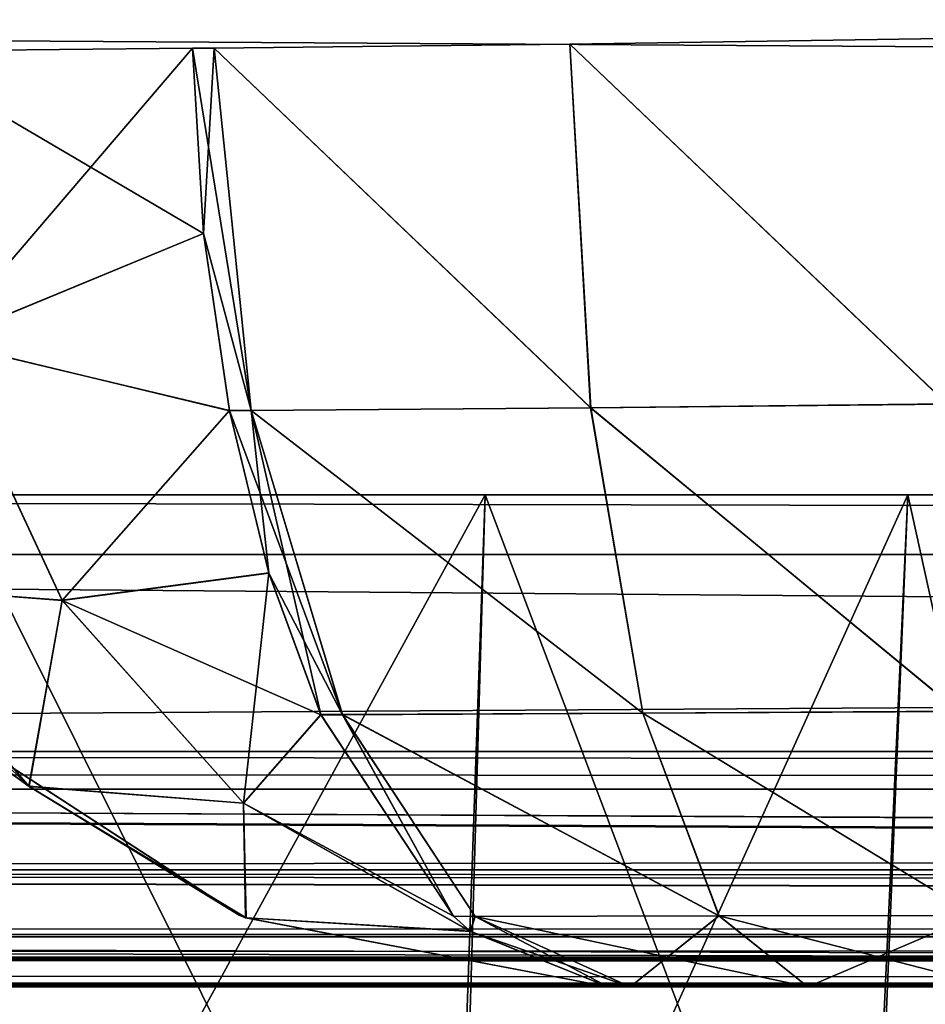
# Model space of a CAD drawing. Header units: millimetres. Extents: x -168 to 168, y -6 to 84.
# Tile 20 of 256: x -111.16 to -109.32, y -2.04 to -0.03. Entities that reach past the tile are written whole.
import ezdxf

# ---------------------------------------------------------------- set-up
doc = ezdxf.new("R2010")
doc.units = ezdxf.units.MM
doc.header["$LTSCALE"] = 65.185185
for name, color, linetype in [('14', 7, 'CONTINUOUS'), ('177', 7, 'CONTINUOUS'), ('207', 7, 'CONTINUOUS'), ('209', 7, 'CONTINUOUS'), ('213', 7, 'CONTINUOUS'), ('345', 7, 'CONTINUOUS'), ('346', 7, 'CONTINUOUS'), ('350', 7, 'CONTINUOUS'), ('351', 7, 'CONTINUOUS'), ('403', 7, 'CONTINUOUS'), ('412', 7, 'CONTINUOUS'), ('413', 7, 'CONTINUOUS'), ('414', 7, 'CONTINUOUS'), ('415', 7, 'CONTINUOUS'), ('416', 7, 'CONTINUOUS'), ('417', 7, 'CONTINUOUS'), ('418', 7, 'CONTINUOUS'), ('454', 7, 'CONTINUOUS'), ('457', 7, 'CONTINUOUS'), ('458', 7, 'CONTINUOUS'), ('459', 7, 'CONTINUOUS'), ('460', 7, 'CONTINUOUS'), ('461', 7, 'CONTINUOUS'), ('462', 7, 'CONTINUOUS'), ('463', 7, 'CONTINUOUS'), ('54', 7, 'CONTINUOUS'), ('57', 7, 'CONTINUOUS'), ('6', 7, 'CONTINUOUS'), ('63', 7, 'CONTINUOUS'), ('66', 7, 'CONTINUOUS'), ('70', 7, 'CONTINUOUS')]:
    doc.layers.add(name, color=color, linetype=linetype)

msp = doc.modelspace()

# ---------------------------------------------------------------- linework, layer by layer
at = {"layer": '14', "linetype": 'Continuous'}
for points in [[(-123.8345, -1.5218, -124.8336), (123.8345, -1.7622, -124.7598), (-123.8345, -1.7622, -124.7598), (-123.8345, -1.5218, -124.8336)], [(123.8345, -1.5218, -124.8336), (123.8345, -1.7622, -124.7598), (-123.8345, -1.5218, -124.8336), (123.8345, -1.5218, -124.8336)], [(123.8345, -1.7622, -124.7598), (123.8345, -1.9366, -124.5778), (-123.8345, -1.7622, -124.7598), (123.8345, -1.7622, -124.7598)], [(-38.9332, -1.9508, -124.5504), (-41.0668, -1.9508, -124.5504), (-123.8345, -1.7622, -124.7598), (-38.9332, -1.9508, -124.5504)], [(38.9332, -1.9508, -124.5504), (-123.8345, -1.7622, -124.7598), (41.0668, -1.9508, -124.5504), (38.9332, -1.9508, -124.5504)], [(38.9332, -1.9508, -124.5504), (-38.9332, -1.9508, -124.5504), (-123.8345, -1.7622, -124.7598), (38.9332, -1.9508, -124.5504)], [(-123.8345, -1.9366, -124.5778), (-123.8345, -1.7622, -124.7598), (-41.0668, -1.9508, -124.5504), (-123.8345, -1.9366, -124.5778)], [(123.8345, -1.9366, -124.5778), (41.0668, -1.9508, -124.5504), (-123.8345, -1.7622, -124.7598), (123.8345, -1.9366, -124.5778)], [(-41.3668, -1.9616, -124.5262), (-123.8345, -1.9366, -124.5778), (-41.0668, -1.9508, -124.5504), (-41.3668, -1.9616, -124.5262)], [(-41.5149, -1.9736, -124.4944), (-123.8345, -1.9366, -124.5778), (-41.3668, -1.9616, -124.5262), (-41.5149, -1.9736, -124.4944)], [(-41.6443, -1.9856, -124.4533), (-123.8345, -1.9366, -124.5778), (-41.5149, -1.9736, -124.4944), (-41.6443, -1.9856, -124.4533)], [(-41.8745, -2, -124.334), (-123.8345, -1.9366, -124.5778), (-41.6443, -1.9856, -124.4533), (-41.8745, -2, -124.334)], [(-123.8345, -2, -124.334), (-123.8345, -1.9366, -124.5778), (-41.8745, -2, -124.334), (-123.8345, -2, -124.334)]]:
    msp.add_3dface(points, dxfattribs=at)
at = {"layer": '177', "linetype": 'Continuous'}
for points in [[(123.9009, 0, 124.9), (-123.9009, 0, 124.9), (123.8345, -1.5218, 124.8336), (123.9009, 0, 124.9)], [(123.8345, -1.5218, 124.8336), (-123.9009, 0, 124.9), (-123.8345, -1.5218, 124.8336), (123.8345, -1.5218, 124.8336)]]:
    msp.add_3dface(points, dxfattribs=at)
at = {"layer": '207', "linetype": 'Continuous'}
for points in [[(-120.2355, -1, -59.9675), (-120.6472, -1, -119.9336), (120.2355, -1, -59.9675), (-120.2355, -1, -59.9675)], [(-120.6472, -1, 119.9336), (120.6472, -1, 119.9336), (0, -1, 120.0983), (-120.6472, -1, 119.9336)], [(-59.9675, -1, 120.2355), (-120.6472, -1, 119.9336), (0, -1, 120.0983), (-59.9675, -1, 120.2355)], [(-120.6472, -1, 119.9336), (-120.2355, -1, 59.9675), (120.6472, -1, 119.9336), (-120.6472, -1, 119.9336)], [(-120.5943, -1, 120.2485), (-120.6472, -1, 119.9336), (-59.9675, -1, 120.2355), (-120.5943, -1, 120.2485)], [(120.2355, -1, -59.9675), (-120.6472, -1, -119.9336), (120.6472, -1, -119.9336), (120.2355, -1, -59.9675)], [(-120.5943, -1, -120.2485), (0, -1, -120.0983), (-120.6472, -1, -119.9336), (-120.5943, -1, -120.2485)], [(120.6472, -1, -119.9336), (-120.6472, -1, -119.9336), (0, -1, -120.0983), (120.6472, -1, -119.9336)], [(-119.9336, -1, 120.6472), (-120.5943, -1, 120.2485), (-59.9675, -1, 120.2355), (-119.9336, -1, 120.6472)], [(0, -1, -120.0983), (-120.5943, -1, -120.2485), (-59.9675, -1, -120.2355), (0, -1, -120.0983)], [(-120.5943, -1, -120.2485), (-120.4588, -1, -120.4588), (-59.9675, -1, -120.2355), (-120.5943, -1, -120.2485)], [(-120.4588, -1, -120.4588), (-120.2485, -1, -120.5943), (-59.9675, -1, -120.2355), (-120.4588, -1, -120.4588)], [(-120.2485, -1, -120.5943), (-119.9336, -1, -120.6472), (-59.9675, -1, -120.2355), (-120.2485, -1, -120.5943)], [(-120.0983, -1, 0), (-120.2355, -1, -59.9675), (120.0983, -1, 0), (-120.0983, -1, 0)], [(120.6472, -1, 119.9336), (-120.2355, -1, 59.9675), (120.2355, -1, 59.9675), (120.6472, -1, 119.9336)], [(-120.2355, -1, 59.9675), (-120.0983, -1, 0), (120.2355, -1, 59.9675), (-120.2355, -1, 59.9675)], [(120.0983, -1, 0), (-120.2355, -1, -59.9675), (120.2355, -1, -59.9675), (120.0983, -1, 0)], [(120.2355, -1, 59.9675), (-120.0983, -1, 0), (120.0983, -1, 0), (120.2355, -1, 59.9675)]]:
    msp.add_3dface(points, dxfattribs=at)
at = {"layer": '209', "linetype": 'Continuous'}
for points in [[(-120.0561, -1.1213, -120.7696), (-60.0287, -1.1213, -120.3571), (-119.9336, -1, -120.6472), (-120.0561, -1.1213, -120.7696)], [(-119.9336, -1, -120.6472), (-60.0287, -1.1213, -120.3571), (-59.9675, -1, -120.2355), (-119.9336, -1, -120.6472)]]:
    msp.add_3dface(points, dxfattribs=at)
at = {"layer": '213', "linetype": 'Continuous'}
for points in [[(-60.0287, -1.1213, 120.3571), (-120.0561, -1.1213, 120.7696), (-119.9336, -1, 120.6472), (-60.0287, -1.1213, 120.3571)], [(-60.0287, -1.1213, 120.3571), (-119.9336, -1, 120.6472), (-59.9675, -1, 120.2355), (-60.0287, -1.1213, 120.3571)]]:
    msp.add_3dface(points, dxfattribs=at)
at = {"layer": '345', "linetype": 'Continuous'}
for points in [[(-110.2898, -3.0262, -115.5602), (-111.3422, -3.0262, -116.0929), (-111.3007, -1, -116.1911), (-110.2898, -3.0262, -115.5602)], [(-110.2188, -1, -115.6398), (-110.2898, -3.0262, -115.5602), (-111.3007, -1, -116.1911), (-110.2188, -1, -115.6398)], [(-109.4533, -3.0262, -114.7286), (-110.2898, -3.0262, -115.5602), (-110.2188, -1, -115.6398), (-109.4533, -3.0262, -114.7286)], [(-109.3602, -1, -114.7812), (-109.4533, -3.0262, -114.7286), (-110.2188, -1, -115.6398), (-109.3602, -1, -114.7812)], [(-108.9142, -3.0262, -113.6795), (-109.4533, -3.0262, -114.7286), (-109.3602, -1, -114.7812), (-108.9142, -3.0262, -113.6795)], [(-108.8089, -1, -113.6993), (-108.9142, -3.0262, -113.6795), (-109.3602, -1, -114.7812), (-108.8089, -1, -113.6993)]]:
    msp.add_3dface(points, dxfattribs=at)
at = {"layer": '346', "linetype": 'Continuous'}
for points in [[(-111.3007, -1, -108.8089), (-111.3277, -3.0262, -108.9118), (-110.2188, -1, -109.3602), (-111.3007, -1, -108.8089)], [(-111.3277, -3.0262, -108.9118), (-110.2775, -3.0262, -109.4488), (-110.2188, -1, -109.3602), (-111.3277, -3.0262, -108.9118)], [(-110.2188, -1, -109.3602), (-110.2775, -3.0262, -109.4488), (-109.3602, -1, -110.2188), (-110.2188, -1, -109.3602)], [(-110.2775, -3.0262, -109.4488), (-109.4443, -3.0262, -110.2837), (-109.3602, -1, -110.2188), (-110.2775, -3.0262, -109.4488)], [(-109.3602, -1, -110.2188), (-109.4443, -3.0262, -110.2837), (-108.8089, -1, -111.3007), (-109.3602, -1, -110.2188)], [(-109.4443, -3.0262, -110.2837), (-108.9095, -3.0262, -111.335), (-108.8089, -1, -111.3007), (-109.4443, -3.0262, -110.2837)]]:
    msp.add_3dface(points, dxfattribs=at)
at = {"layer": '350', "linetype": 'Continuous'}
for points in [[(-111.3277, -3.0262, 116.0882), (-110.2775, -3.0262, 115.5512), (-110.2188, -1, 115.6398), (-111.3277, -3.0262, 116.0882)], [(-111.3007, -1, 116.1911), (-111.3277, -3.0262, 116.0882), (-110.2188, -1, 115.6398), (-111.3007, -1, 116.1911)], [(-110.2188, -1, 115.6398), (-110.2775, -3.0262, 115.5512), (-109.3602, -1, 114.7812), (-110.2188, -1, 115.6398)], [(-110.2775, -3.0262, 115.5512), (-109.4443, -3.0262, 114.7163), (-109.3602, -1, 114.7812), (-110.2775, -3.0262, 115.5512)], [(-109.3602, -1, 114.7812), (-109.4443, -3.0262, 114.7163), (-108.8089, -1, 113.6993), (-109.3602, -1, 114.7812)], [(-109.4443, -3.0262, 114.7163), (-108.9095, -3.0262, 113.665), (-108.8089, -1, 113.6993), (-109.4443, -3.0262, 114.7163)]]:
    msp.add_3dface(points, dxfattribs=at)
at = {"layer": '351', "linetype": 'Continuous'}
for points in [[(-110.2898, -3.0262, 109.4398), (-111.3422, -3.0262, 108.9071), (-111.3007, -1, 108.8089), (-110.2898, -3.0262, 109.4398)], [(-110.2188, -1, 109.3602), (-110.2898, -3.0262, 109.4398), (-111.3007, -1, 108.8089), (-110.2188, -1, 109.3602)], [(-109.4533, -3.0262, 110.2714), (-110.2898, -3.0262, 109.4398), (-110.2188, -1, 109.3602), (-109.4533, -3.0262, 110.2714)], [(-109.3602, -1, 110.2188), (-109.4533, -3.0262, 110.2714), (-110.2188, -1, 109.3602), (-109.3602, -1, 110.2188)], [(-108.9142, -3.0262, 111.3205), (-109.4533, -3.0262, 110.2714), (-109.3602, -1, 110.2188), (-108.9142, -3.0262, 111.3205)], [(-108.8089, -1, 111.3007), (-108.9142, -3.0262, 111.3205), (-109.3602, -1, 110.2188), (-108.8089, -1, 111.3007)]]:
    msp.add_3dface(points, dxfattribs=at)
at = {"layer": '403', "linetype": 'Continuous'}
for points in [[(-109.9686, -2, 74.3895), (-109.9244, -2, 74.3689), (-109.9686, -2, 75.6105), (-109.9686, -2, 74.3895)], [(-109.9686, -2, 75.6105), (-109.9244, -2, 74.3689), (-109.9244, -2, 75.6311), (-109.9686, -2, 75.6105)], [(-109.9244, -2, 74.3689), (-109.5632, -2, 74.2409), (-109.9244, -2, 75.6311), (-109.9244, -2, 74.3689)], [(-109.9244, -2, 75.6311), (-109.5632, -2, 74.2409), (-109.5632, -2, 75.7591), (-109.9244, -2, 75.6311)], [(-109.5632, -2, 74.2409), (-109.1841, -2, 74.1841), (-109.5632, -2, 75.7591), (-109.5632, -2, 74.2409)], [(-109.5632, -2, 75.7591), (-109.1841, -2, 74.1841), (-109.1841, -2, 75.8159), (-109.5632, -2, 75.7591)]]:
    msp.add_3dface(points, dxfattribs=at)
at = {"layer": '412', "linetype": 'Continuous'}
for points in [[(-109.2893, -0.0734, 72.1883), (-109.2803, -0.8159, 72.3607), (-110.047, -0.0846, 72.3021), (-109.2893, -0.0734, 72.1883)], [(-110.047, -0.0846, 72.3021), (-110.0044, -0.8236, 72.4726), (-110.7691, -0.0927, 72.5584), (-110.047, -0.0846, 72.3021)], [(-110.7691, -0.0927, 72.5584), (-110.0044, -0.8236, 72.4726), (-110.6939, -0.8291, 72.7195), (-110.7691, -0.0927, 72.5584)], [(-110.047, -0.0846, 72.3021), (-109.2803, -0.8159, 72.3607), (-110.0044, -0.8236, 72.4726), (-110.047, -0.0846, 72.3021)], [(-109.2803, -0.8159, 72.3607), (-109.2572, -1.4403, 72.7985), (-110.0044, -0.8236, 72.4726), (-109.2803, -0.8159, 72.3607)], [(-110.0044, -0.8236, 72.4726), (-109.8983, -1.4437, 72.8981), (-110.6939, -0.8291, 72.7195), (-110.0044, -0.8236, 72.4726)], [(-110.6939, -0.8291, 72.7195), (-109.8983, -1.4437, 72.8981), (-110.5082, -1.447, 73.1177), (-110.6939, -0.8291, 72.7195)], [(-110.0044, -0.8236, 72.4726), (-109.2572, -1.4403, 72.7985), (-109.8983, -1.4437, 72.8981), (-110.0044, -0.8236, 72.4726)], [(-109.8983, -1.4437, 72.8981), (-109.7437, -1.8556, 73.5173), (-110.5082, -1.447, 73.1177), (-109.8983, -1.4437, 72.8981)], [(-110.5082, -1.447, 73.1177), (-109.7437, -1.8556, 73.5173), (-110.2388, -1.8566, 73.6949), (-110.5082, -1.447, 73.1177)], [(-109.2572, -1.4403, 72.7985), (-109.2235, -1.8548, 73.4371), (-109.8983, -1.4437, 72.8981), (-109.2572, -1.4403, 72.7985)], [(-109.8983, -1.4437, 72.8981), (-109.2235, -1.8548, 73.4371), (-109.7437, -1.8556, 73.5173), (-109.8983, -1.4437, 72.8981)], [(-109.7437, -1.8556, 73.5173), (-109.5632, -2, 74.2409), (-110.2388, -1.8566, 73.6949), (-109.7437, -1.8556, 73.5173)], [(-109.5632, -2, 74.2409), (-109.9244, -2, 74.3689), (-110.2388, -1.8566, 73.6949), (-109.5632, -2, 74.2409)], [(-109.2235, -1.8548, 73.4371), (-109.1841, -2, 74.1841), (-109.7437, -1.8556, 73.5173), (-109.2235, -1.8548, 73.4371)], [(-109.1841, -2, 74.1841), (-109.5632, -2, 74.2409), (-109.7437, -1.8556, 73.5173), (-109.1841, -2, 74.1841)]]:
    msp.add_3dface(points, dxfattribs=at)
at = {"layer": '413', "linetype": 'Continuous'}
for points in [[(-110.7691, -0.0927, 72.5584), (-110.6939, -0.8291, 72.7195), (-110.8133, -0.0927, 72.579), (-110.7691, -0.0927, 72.5584)], [(-110.8133, -0.0927, 72.579), (-110.6939, -0.8291, 72.7195), (-110.7906, -0.4696, 72.6277), (-110.8133, -0.0927, 72.579)], [(-110.7906, -0.4696, 72.6277), (-110.6939, -0.8291, 72.7195), (-110.7382, -0.8292, 72.7402), (-110.7906, -0.4696, 72.6277)], [(-110.6939, -0.8291, 72.7195), (-110.5082, -1.447, 73.1177), (-110.7382, -0.8292, 72.7402), (-110.6939, -0.8291, 72.7195)], [(-110.7382, -0.8292, 72.7402), (-110.5082, -1.447, 73.1177), (-110.6578, -1.1591, 72.9125), (-110.7382, -0.8292, 72.7402)], [(-110.6578, -1.1591, 72.9125), (-110.5082, -1.447, 73.1177), (-110.5524, -1.4469, 73.1382), (-110.6578, -1.1591, 72.9125)], [(-110.5524, -1.4469, 73.1382), (-110.5082, -1.447, 73.1177), (-110.2833, -1.8564, 73.7151), (-110.5524, -1.4469, 73.1382)], [(-110.5082, -1.447, 73.1177), (-110.2388, -1.8566, 73.6949), (-110.2833, -1.8564, 73.7151), (-110.5082, -1.447, 73.1177)], [(-110.2833, -1.8564, 73.7151), (-110.2388, -1.8566, 73.6949), (-110.2486, -1.8872, 73.7894), (-110.2833, -1.8564, 73.7151)], [(-110.2388, -1.8566, 73.6949), (-109.9244, -2, 74.3689), (-110.2486, -1.8872, 73.7894), (-110.2388, -1.8566, 73.6949)], [(-109.9244, -2, 74.3689), (-109.9686, -2, 74.3895), (-110.2486, -1.8872, 73.7894), (-109.9244, -2, 74.3689)]]:
    msp.add_3dface(points, dxfattribs=at)
at = {"layer": '414', "linetype": 'Continuous'}
for points in [[(-110.8133, -0.0927, 72.579), (-110.7906, -0.4696, 72.6277), (-111.4219, -0.0986, 73.019), (-110.8133, -0.0927, 72.579)], [(-111.4219, -0.0986, 73.019), (-110.7906, -0.4696, 72.6277), (-111.3232, -0.6891, 73.0894), (-111.4219, -0.0986, 73.019)], [(-110.7906, -0.4696, 72.6277), (-110.7382, -0.8292, 72.7402), (-111.3232, -0.6891, 73.0894), (-110.7906, -0.4696, 72.6277)], [(-111.3232, -0.6891, 73.0894), (-111.078, -1.215, 73.2524), (-111.4979, -1.1821, 73.8759), (-111.3232, -0.6891, 73.0894)], [(-111.3232, -0.6891, 73.0894), (-110.7382, -0.8292, 72.7402), (-111.078, -1.215, 73.2524), (-111.3232, -0.6891, 73.0894)], [(-110.7382, -0.8292, 72.7402), (-110.6578, -1.1591, 72.9125), (-111.078, -1.215, 73.2524), (-110.7382, -0.8292, 72.7402)], [(-111.6071, -1.147, 74.3895), (-111.1456, -1.5919, 74.1057), (-111.3584, -1.4383, 74.3895), (-111.6071, -1.147, 74.3895)], [(-111.4979, -1.1821, 73.8759), (-111.1456, -1.5919, 74.1057), (-111.6071, -1.147, 74.3895), (-111.4979, -1.1821, 73.8759)], [(-110.6578, -1.1591, 72.9125), (-110.5524, -1.4469, 73.1382), (-111.078, -1.215, 73.2524), (-110.6578, -1.1591, 72.9125)], [(-111.4979, -1.1821, 73.8759), (-111.078, -1.215, 73.2524), (-111.1456, -1.5919, 74.1057), (-111.4979, -1.1821, 73.8759)], [(-111.078, -1.215, 73.2524), (-110.7093, -1.6269, 73.4926), (-111.1456, -1.5919, 74.1057), (-111.078, -1.215, 73.2524)], [(-111.078, -1.215, 73.2524), (-110.5524, -1.4469, 73.1382), (-110.7093, -1.6269, 73.4926), (-111.078, -1.215, 73.2524)], [(-111.3584, -1.4383, 74.3895), (-111.1456, -1.5919, 74.1057), (-110.718, -1.8543, 74.3895), (-111.3584, -1.4383, 74.3895)], [(-110.5524, -1.4469, 73.1382), (-110.2833, -1.8564, 73.7151), (-110.7093, -1.6269, 73.4926), (-110.5524, -1.4469, 73.1382)], [(-111.1456, -1.5919, 74.1057), (-110.7093, -1.6269, 73.4926), (-110.7056, -1.8592, 74.3895), (-111.1456, -1.5919, 74.1057)], [(-111.1456, -1.5919, 74.1057), (-110.7056, -1.8592, 74.3895), (-110.718, -1.8543, 74.3895), (-111.1456, -1.5919, 74.1057)], [(-110.7093, -1.6269, 73.4926), (-110.2486, -1.8872, 73.7894), (-110.7056, -1.8592, 74.3895), (-110.7093, -1.6269, 73.4926)], [(-110.2833, -1.8564, 73.7151), (-110.2486, -1.8872, 73.7894), (-110.7093, -1.6269, 73.4926), (-110.2833, -1.8564, 73.7151)], [(-110.2486, -1.8872, 73.7894), (-109.9686, -2, 74.3895), (-110.7056, -1.8592, 74.3895), (-110.2486, -1.8872, 73.7894)]]:
    msp.add_3dface(points, dxfattribs=at)
at = {"layer": '415', "linetype": 'Continuous'}
for points in [[(-111.3584, -1.4383, 74.3895), (-110.718, -1.8543, 74.3895), (-111.3577, -1.4389, 75.6105), (-111.3584, -1.4383, 74.3895)], [(-111.3577, -1.4389, 75.6105), (-110.718, -1.8543, 74.3895), (-110.7182, -1.8542, 75.6105), (-111.3577, -1.4389, 75.6105)], [(-110.7182, -1.8542, 75.6105), (-110.7056, -1.8592, 74.3895), (-110.7043, -1.8598, 75.6105), (-110.7182, -1.8542, 75.6105)], [(-110.718, -1.8543, 74.3895), (-110.7056, -1.8592, 74.3895), (-110.7182, -1.8542, 75.6105), (-110.718, -1.8543, 74.3895)], [(-110.7056, -1.8592, 74.3895), (-109.9686, -2, 74.3895), (-110.7043, -1.8598, 75.6105), (-110.7056, -1.8592, 74.3895)], [(-109.9686, -2, 74.3895), (-109.9686, -2, 75.6105), (-110.7043, -1.8598, 75.6105), (-109.9686, -2, 74.3895)]]:
    msp.add_3dface(points, dxfattribs=at)
at = {"layer": '416', "linetype": 'Continuous'}
for points in [[(-111.4214, -0.0986, 76.9815), (-111.3228, -0.6887, 76.9112), (-110.8133, -0.0927, 77.421), (-111.4214, -0.0986, 76.9815)], [(-110.8133, -0.0927, 77.421), (-111.3228, -0.6887, 76.9112), (-110.7906, -0.4693, 77.3723), (-110.8133, -0.0927, 77.421)], [(-110.7906, -0.4693, 77.3723), (-111.3228, -0.6887, 76.9112), (-110.7381, -0.8293, 77.2598), (-110.7906, -0.4693, 77.3723)], [(-111.3228, -0.6887, 76.9112), (-111.4973, -1.1827, 76.1246), (-111.0778, -1.2145, 76.7484), (-111.3228, -0.6887, 76.9112)], [(-111.3228, -0.6887, 76.9112), (-111.0778, -1.2145, 76.7484), (-110.7381, -0.8293, 77.2598), (-111.3228, -0.6887, 76.9112)], [(-110.7381, -0.8293, 77.2598), (-111.0778, -1.2145, 76.7484), (-110.6579, -1.1587, 77.0878), (-110.7381, -0.8293, 77.2598)], [(-111.0778, -1.2145, 76.7484), (-110.7095, -1.6263, 76.5084), (-110.6579, -1.1587, 77.0878), (-111.0778, -1.2145, 76.7484)], [(-110.6579, -1.1587, 77.0878), (-110.7095, -1.6263, 76.5084), (-110.5527, -1.4462, 76.8624), (-110.6579, -1.1587, 77.0878)], [(-111.4973, -1.1827, 76.1246), (-111.3577, -1.4389, 75.6105), (-111.1446, -1.5926, 75.8946), (-111.4973, -1.1827, 76.1246)], [(-111.4973, -1.1827, 76.1246), (-111.1446, -1.5926, 75.8946), (-111.0778, -1.2145, 76.7484), (-111.4973, -1.1827, 76.1246)], [(-111.0778, -1.2145, 76.7484), (-111.1446, -1.5926, 75.8946), (-110.7095, -1.6263, 76.5084), (-111.0778, -1.2145, 76.7484)], [(-111.3577, -1.4389, 75.6105), (-110.7182, -1.8542, 75.6105), (-111.1446, -1.5926, 75.8946), (-111.3577, -1.4389, 75.6105)], [(-110.5527, -1.4462, 76.8624), (-110.7095, -1.6263, 76.5084), (-110.2832, -1.8564, 76.2848), (-110.5527, -1.4462, 76.8624)], [(-110.7182, -1.8542, 75.6105), (-110.7043, -1.8598, 75.6105), (-111.1446, -1.5926, 75.8946), (-110.7182, -1.8542, 75.6105)], [(-111.1446, -1.5926, 75.8946), (-110.7043, -1.8598, 75.6105), (-110.7095, -1.6263, 76.5084), (-111.1446, -1.5926, 75.8946)], [(-110.7095, -1.6263, 76.5084), (-110.7043, -1.8598, 75.6105), (-110.2492, -1.8867, 76.2119), (-110.7095, -1.6263, 76.5084)], [(-110.7095, -1.6263, 76.5084), (-110.2492, -1.8867, 76.2119), (-110.2832, -1.8564, 76.2848), (-110.7095, -1.6263, 76.5084)], [(-110.7043, -1.8598, 75.6105), (-109.9686, -2, 75.6105), (-110.2492, -1.8867, 76.2119), (-110.7043, -1.8598, 75.6105)]]:
    msp.add_3dface(points, dxfattribs=at)
at = {"layer": '417', "linetype": 'Continuous'}
for points in [[(-110.8133, -0.0927, 77.421), (-110.7906, -0.4693, 77.3723), (-110.7691, -0.0927, 77.4416), (-110.8133, -0.0927, 77.421)], [(-110.7691, -0.0927, 77.4416), (-110.7906, -0.4693, 77.3723), (-110.694, -0.8289, 77.2806), (-110.7691, -0.0927, 77.4416)], [(-110.7906, -0.4693, 77.3723), (-110.7381, -0.8293, 77.2598), (-110.694, -0.8289, 77.2806), (-110.7906, -0.4693, 77.3723)], [(-110.7381, -0.8293, 77.2598), (-110.6579, -1.1587, 77.0878), (-110.694, -0.8289, 77.2806), (-110.7381, -0.8293, 77.2598)], [(-110.6579, -1.1587, 77.0878), (-110.5527, -1.4462, 76.8624), (-110.694, -0.8289, 77.2806), (-110.6579, -1.1587, 77.0878)], [(-110.694, -0.8289, 77.2806), (-110.5527, -1.4462, 76.8624), (-110.5085, -1.4462, 76.883), (-110.694, -0.8289, 77.2806)], [(-110.5527, -1.4462, 76.8624), (-110.2832, -1.8564, 76.2848), (-110.5085, -1.4462, 76.883), (-110.5527, -1.4462, 76.8624)], [(-110.5085, -1.4462, 76.883), (-110.2832, -1.8564, 76.2848), (-110.2389, -1.8565, 76.3053), (-110.5085, -1.4462, 76.883)], [(-110.2832, -1.8564, 76.2848), (-110.2492, -1.8867, 76.2119), (-110.2389, -1.8565, 76.3053), (-110.2832, -1.8564, 76.2848)], [(-110.2492, -1.8867, 76.2119), (-109.9686, -2, 75.6105), (-110.2389, -1.8565, 76.3053), (-110.2492, -1.8867, 76.2119)], [(-109.9686, -2, 75.6105), (-109.9244, -2, 75.6311), (-110.2389, -1.8565, 76.3053), (-109.9686, -2, 75.6105)]]:
    msp.add_3dface(points, dxfattribs=at)
at = {"layer": '418', "linetype": 'Continuous'}
for points in [[(-109.2893, -0.0734, 77.8117), (-110.047, -0.0846, 77.6979), (-109.2803, -0.8159, 77.6393), (-109.2893, -0.0734, 77.8117)], [(-110.047, -0.0846, 77.6979), (-110.7691, -0.0927, 77.4416), (-110.0044, -0.8236, 77.5274), (-110.047, -0.0846, 77.6979)], [(-110.7691, -0.0927, 77.4416), (-110.694, -0.8289, 77.2806), (-110.0044, -0.8236, 77.5274), (-110.7691, -0.0927, 77.4416)], [(-110.047, -0.0846, 77.6979), (-110.0044, -0.8236, 77.5274), (-109.2803, -0.8159, 77.6393), (-110.047, -0.0846, 77.6979)], [(-109.2803, -0.8159, 77.6393), (-110.0044, -0.8236, 77.5274), (-109.2572, -1.4402, 77.2015), (-109.2803, -0.8159, 77.6393)], [(-110.0044, -0.8236, 77.5274), (-110.694, -0.8289, 77.2806), (-109.8983, -1.4437, 77.1019), (-110.0044, -0.8236, 77.5274)], [(-110.694, -0.8289, 77.2806), (-110.5085, -1.4462, 76.883), (-109.8983, -1.4437, 77.1019), (-110.694, -0.8289, 77.2806)], [(-110.0044, -0.8236, 77.5274), (-109.8983, -1.4437, 77.1019), (-109.2572, -1.4402, 77.2015), (-110.0044, -0.8236, 77.5274)], [(-109.8983, -1.4437, 77.1019), (-110.5085, -1.4462, 76.883), (-109.7437, -1.8556, 76.4827), (-109.8983, -1.4437, 77.1019)], [(-110.5085, -1.4462, 76.883), (-110.2389, -1.8565, 76.3053), (-109.7437, -1.8556, 76.4827), (-110.5085, -1.4462, 76.883)], [(-109.2572, -1.4402, 77.2015), (-109.8983, -1.4437, 77.1019), (-109.2235, -1.8547, 76.5629), (-109.2572, -1.4402, 77.2015)], [(-109.8983, -1.4437, 77.1019), (-109.7437, -1.8556, 76.4827), (-109.2235, -1.8547, 76.5629), (-109.8983, -1.4437, 77.1019)], [(-110.2389, -1.8565, 76.3053), (-109.9244, -2, 75.6311), (-109.7437, -1.8556, 76.4827), (-110.2389, -1.8565, 76.3053)], [(-109.9244, -2, 75.6311), (-109.5632, -2, 75.7591), (-109.7437, -1.8556, 76.4827), (-109.9244, -2, 75.6311)], [(-109.7437, -1.8556, 76.4827), (-109.5632, -2, 75.7591), (-109.2235, -1.8547, 76.5629), (-109.7437, -1.8556, 76.4827)], [(-109.5632, -2, 75.7591), (-109.1841, -2, 75.8159), (-109.2235, -1.8547, 76.5629), (-109.5632, -2, 75.7591)]]:
    msp.add_3dface(points, dxfattribs=at)
at = {"layer": '454', "linetype": 'Continuous'}
for points in [[(-109.9686, -2, -74.3895), (-109.9244, -2, -75.6311), (-109.9244, -2, -74.3689), (-109.9686, -2, -74.3895)], [(-109.9686, -2, -75.6105), (-109.9244, -2, -75.6311), (-109.9686, -2, -74.3895), (-109.9686, -2, -75.6105)], [(-109.9244, -2, -75.6311), (-109.5632, -2, -75.7591), (-109.9244, -2, -74.3689), (-109.9244, -2, -75.6311)], [(-109.9244, -2, -74.3689), (-109.5632, -2, -75.7591), (-109.5632, -2, -74.2409), (-109.9244, -2, -74.3689)], [(-109.5632, -2, -74.2409), (-109.5632, -2, -75.7591), (-109.1841, -2, -74.1841), (-109.5632, -2, -74.2409)], [(-109.5632, -2, -75.7591), (-109.1841, -2, -75.8159), (-109.1841, -2, -74.1841), (-109.5632, -2, -75.7591)]]:
    msp.add_3dface(points, dxfattribs=at)
at = {"layer": '457', "linetype": 'Continuous'}
for points in [[(-109.2893, -0.0734, -77.8117), (-109.2802, -0.8159, -77.6393), (-110.047, -0.0846, -77.6979), (-109.2893, -0.0734, -77.8117)], [(-110.047, -0.0846, -77.6979), (-110.0044, -0.8236, -77.5274), (-110.7691, -0.0927, -77.4416), (-110.047, -0.0846, -77.6979)], [(-110.7691, -0.0927, -77.4416), (-110.0044, -0.8236, -77.5274), (-110.6939, -0.8291, -77.2805), (-110.7691, -0.0927, -77.4416)], [(-110.047, -0.0846, -77.6979), (-109.2802, -0.8159, -77.6393), (-110.0044, -0.8236, -77.5274), (-110.047, -0.0846, -77.6979)], [(-109.2802, -0.8159, -77.6393), (-109.2572, -1.4403, -77.2015), (-110.0044, -0.8236, -77.5274), (-109.2802, -0.8159, -77.6393)], [(-110.0044, -0.8236, -77.5274), (-109.8983, -1.4437, -77.1019), (-110.6939, -0.8291, -77.2805), (-110.0044, -0.8236, -77.5274)], [(-110.6939, -0.8291, -77.2805), (-109.8983, -1.4437, -77.1019), (-110.5082, -1.447, -76.8823), (-110.6939, -0.8291, -77.2805)], [(-110.0044, -0.8236, -77.5274), (-109.2572, -1.4403, -77.2015), (-109.8983, -1.4437, -77.1019), (-110.0044, -0.8236, -77.5274)], [(-109.8983, -1.4437, -77.1019), (-109.7437, -1.8556, -76.4827), (-110.5082, -1.447, -76.8823), (-109.8983, -1.4437, -77.1019)], [(-110.5082, -1.447, -76.8823), (-109.7437, -1.8556, -76.4827), (-110.2388, -1.8566, -76.3051), (-110.5082, -1.447, -76.8823)], [(-109.2572, -1.4403, -77.2015), (-109.2235, -1.8548, -76.5629), (-109.8983, -1.4437, -77.1019), (-109.2572, -1.4403, -77.2015)], [(-109.8983, -1.4437, -77.1019), (-109.2235, -1.8548, -76.5629), (-109.7437, -1.8556, -76.4827), (-109.8983, -1.4437, -77.1019)], [(-109.7437, -1.8556, -76.4827), (-109.5632, -2, -75.7591), (-110.2388, -1.8566, -76.3051), (-109.7437, -1.8556, -76.4827)], [(-109.5632, -2, -75.7591), (-109.9244, -2, -75.6311), (-110.2388, -1.8566, -76.3051), (-109.5632, -2, -75.7591)], [(-109.2235, -1.8548, -76.5629), (-109.1841, -2, -75.8159), (-109.7437, -1.8556, -76.4827), (-109.2235, -1.8548, -76.5629)], [(-109.1841, -2, -75.8159), (-109.5632, -2, -75.7591), (-109.7437, -1.8556, -76.4827), (-109.1841, -2, -75.8159)]]:
    msp.add_3dface(points, dxfattribs=at)
at = {"layer": '458', "linetype": 'Continuous'}
for points in [[(-110.7691, -0.0927, -77.4416), (-110.6939, -0.8291, -77.2805), (-110.8133, -0.0927, -77.421), (-110.7691, -0.0927, -77.4416)], [(-110.8133, -0.0927, -77.421), (-110.6939, -0.8291, -77.2805), (-110.7906, -0.4696, -77.3723), (-110.8133, -0.0927, -77.421)], [(-110.7906, -0.4696, -77.3723), (-110.6939, -0.8291, -77.2805), (-110.7382, -0.8292, -77.2598), (-110.7906, -0.4696, -77.3723)], [(-110.6939, -0.8291, -77.2805), (-110.5082, -1.447, -76.8823), (-110.7382, -0.8292, -77.2598), (-110.6939, -0.8291, -77.2805)], [(-110.7382, -0.8292, -77.2598), (-110.5082, -1.447, -76.8823), (-110.6578, -1.1591, -77.0875), (-110.7382, -0.8292, -77.2598)], [(-110.6578, -1.1591, -77.0875), (-110.5082, -1.447, -76.8823), (-110.5524, -1.4469, -76.8618), (-110.6578, -1.1591, -77.0875)], [(-110.5524, -1.4469, -76.8618), (-110.5082, -1.447, -76.8823), (-110.2833, -1.8564, -76.2849), (-110.5524, -1.4469, -76.8618)], [(-110.5082, -1.447, -76.8823), (-110.2388, -1.8566, -76.3051), (-110.2833, -1.8564, -76.2849), (-110.5082, -1.447, -76.8823)], [(-110.2833, -1.8564, -76.2849), (-110.2388, -1.8566, -76.3051), (-110.2486, -1.8872, -76.2106), (-110.2833, -1.8564, -76.2849)], [(-110.2388, -1.8566, -76.3051), (-109.9244, -2, -75.6311), (-110.2486, -1.8872, -76.2106), (-110.2388, -1.8566, -76.3051)], [(-109.9244, -2, -75.6311), (-109.9686, -2, -75.6105), (-110.2486, -1.8872, -76.2106), (-109.9244, -2, -75.6311)]]:
    msp.add_3dface(points, dxfattribs=at)
at = {"layer": '459', "linetype": 'Continuous'}
for points in [[(-110.8133, -0.0927, -77.421), (-110.7906, -0.4696, -77.3723), (-111.4219, -0.0986, -76.981), (-110.8133, -0.0927, -77.421)], [(-111.4219, -0.0986, -76.981), (-110.7906, -0.4696, -77.3723), (-111.3232, -0.6891, -76.9106), (-111.4219, -0.0986, -76.981)], [(-110.7906, -0.4696, -77.3723), (-110.7382, -0.8292, -77.2598), (-111.3232, -0.6891, -76.9106), (-110.7906, -0.4696, -77.3723)], [(-111.3232, -0.6891, -76.9106), (-111.078, -1.215, -76.7476), (-111.4979, -1.1821, -76.1241), (-111.3232, -0.6891, -76.9106)], [(-111.3232, -0.6891, -76.9106), (-110.7382, -0.8292, -77.2598), (-111.078, -1.215, -76.7476), (-111.3232, -0.6891, -76.9106)], [(-110.7382, -0.8292, -77.2598), (-110.6578, -1.1591, -77.0875), (-111.078, -1.215, -76.7476), (-110.7382, -0.8292, -77.2598)], [(-111.4979, -1.1821, -76.1241), (-111.1456, -1.5919, -75.8943), (-111.6071, -1.147, -75.6105), (-111.4979, -1.1821, -76.1241)], [(-111.6071, -1.147, -75.6105), (-111.1456, -1.5919, -75.8943), (-111.3584, -1.4383, -75.6105), (-111.6071, -1.147, -75.6105)], [(-110.6578, -1.1591, -77.0875), (-110.5524, -1.4469, -76.8618), (-111.078, -1.215, -76.7476), (-110.6578, -1.1591, -77.0875)], [(-111.4979, -1.1821, -76.1241), (-111.078, -1.215, -76.7476), (-111.1456, -1.5919, -75.8943), (-111.4979, -1.1821, -76.1241)], [(-111.078, -1.215, -76.7476), (-110.7093, -1.6269, -76.5074), (-111.1456, -1.5919, -75.8943), (-111.078, -1.215, -76.7476)], [(-111.078, -1.215, -76.7476), (-110.5524, -1.4469, -76.8618), (-110.7093, -1.6269, -76.5074), (-111.078, -1.215, -76.7476)], [(-111.3584, -1.4383, -75.6105), (-111.1456, -1.5919, -75.8943), (-110.718, -1.8543, -75.6105), (-111.3584, -1.4383, -75.6105)], [(-110.5524, -1.4469, -76.8618), (-110.2833, -1.8564, -76.2849), (-110.7093, -1.6269, -76.5074), (-110.5524, -1.4469, -76.8618)], [(-111.1456, -1.5919, -75.8943), (-110.7093, -1.6269, -76.5074), (-110.7056, -1.8592, -75.6105), (-111.1456, -1.5919, -75.8943)], [(-111.1456, -1.5919, -75.8943), (-110.7056, -1.8592, -75.6105), (-110.718, -1.8543, -75.6105), (-111.1456, -1.5919, -75.8943)], [(-110.2833, -1.8564, -76.2849), (-110.2486, -1.8872, -76.2106), (-110.7093, -1.6269, -76.5074), (-110.2833, -1.8564, -76.2849)], [(-110.7093, -1.6269, -76.5074), (-110.2486, -1.8872, -76.2106), (-110.7056, -1.8592, -75.6105), (-110.7093, -1.6269, -76.5074)], [(-110.2486, -1.8872, -76.2106), (-109.9686, -2, -75.6105), (-110.7056, -1.8592, -75.6105), (-110.2486, -1.8872, -76.2106)]]:
    msp.add_3dface(points, dxfattribs=at)
at = {"layer": '460', "linetype": 'Continuous'}
for points in [[(-111.3584, -1.4383, -75.6105), (-110.718, -1.8543, -75.6105), (-111.3577, -1.4389, -74.3895), (-111.3584, -1.4383, -75.6105)], [(-111.3577, -1.4389, -74.3895), (-110.718, -1.8543, -75.6105), (-110.7182, -1.8542, -74.3895), (-111.3577, -1.4389, -74.3895)], [(-110.718, -1.8543, -75.6105), (-110.7056, -1.8592, -75.6105), (-110.7182, -1.8542, -74.3895), (-110.718, -1.8543, -75.6105)], [(-110.7182, -1.8542, -74.3895), (-110.7056, -1.8592, -75.6105), (-110.7043, -1.8598, -74.3895), (-110.7182, -1.8542, -74.3895)], [(-110.7056, -1.8592, -75.6105), (-109.9686, -2, -75.6105), (-110.7043, -1.8598, -74.3895), (-110.7056, -1.8592, -75.6105)], [(-109.9686, -2, -75.6105), (-109.9686, -2, -74.3895), (-110.7043, -1.8598, -74.3895), (-109.9686, -2, -75.6105)]]:
    msp.add_3dface(points, dxfattribs=at)
at = {"layer": '461', "linetype": 'Continuous'}
for points in [[(-111.4214, -0.0986, -73.0185), (-111.3228, -0.6887, -73.0888), (-110.8133, -0.0927, -72.579), (-111.4214, -0.0986, -73.0185)], [(-110.8133, -0.0927, -72.579), (-111.3228, -0.6887, -73.0888), (-110.7906, -0.4693, -72.6277), (-110.8133, -0.0927, -72.579)], [(-110.7906, -0.4693, -72.6277), (-111.3228, -0.6887, -73.0888), (-110.7381, -0.8293, -72.7402), (-110.7906, -0.4693, -72.6277)], [(-111.3228, -0.6887, -73.0888), (-111.4973, -1.1827, -73.8754), (-111.0778, -1.2145, -73.2516), (-111.3228, -0.6887, -73.0888)], [(-111.3228, -0.6887, -73.0888), (-111.0778, -1.2145, -73.2516), (-110.7381, -0.8293, -72.7402), (-111.3228, -0.6887, -73.0888)], [(-110.7381, -0.8293, -72.7402), (-111.0778, -1.2145, -73.2516), (-110.6579, -1.1587, -72.9122), (-110.7381, -0.8293, -72.7402)], [(-111.0778, -1.2145, -73.2516), (-110.7095, -1.6263, -73.4916), (-110.6579, -1.1587, -72.9122), (-111.0778, -1.2145, -73.2516)], [(-110.6579, -1.1587, -72.9122), (-110.7095, -1.6263, -73.4916), (-110.5527, -1.4462, -73.1376), (-110.6579, -1.1587, -72.9122)], [(-111.4973, -1.1827, -73.8754), (-111.1446, -1.5926, -74.1054), (-111.0778, -1.2145, -73.2516), (-111.4973, -1.1827, -73.8754)], [(-111.4973, -1.1827, -73.8754), (-111.3577, -1.4389, -74.3895), (-111.1446, -1.5926, -74.1054), (-111.4973, -1.1827, -73.8754)], [(-111.0778, -1.2145, -73.2516), (-111.1446, -1.5926, -74.1054), (-110.7095, -1.6263, -73.4916), (-111.0778, -1.2145, -73.2516)], [(-111.3577, -1.4389, -74.3895), (-110.7182, -1.8542, -74.3895), (-111.1446, -1.5926, -74.1054), (-111.3577, -1.4389, -74.3895)], [(-110.5527, -1.4462, -73.1376), (-110.7095, -1.6263, -73.4916), (-110.2832, -1.8564, -73.7152), (-110.5527, -1.4462, -73.1376)], [(-110.7182, -1.8542, -74.3895), (-110.7043, -1.8598, -74.3895), (-111.1446, -1.5926, -74.1054), (-110.7182, -1.8542, -74.3895)], [(-111.1446, -1.5926, -74.1054), (-110.7043, -1.8598, -74.3895), (-110.7095, -1.6263, -73.4916), (-111.1446, -1.5926, -74.1054)], [(-110.7095, -1.6263, -73.4916), (-110.2492, -1.8867, -73.7881), (-110.2832, -1.8564, -73.7152), (-110.7095, -1.6263, -73.4916)], [(-110.7095, -1.6263, -73.4916), (-110.7043, -1.8598, -74.3895), (-110.2492, -1.8867, -73.7881), (-110.7095, -1.6263, -73.4916)], [(-110.7043, -1.8598, -74.3895), (-109.9686, -2, -74.3895), (-110.2492, -1.8867, -73.7881), (-110.7043, -1.8598, -74.3895)]]:
    msp.add_3dface(points, dxfattribs=at)
at = {"layer": '462', "linetype": 'Continuous'}
for points in [[(-110.8133, -0.0927, -72.579), (-110.7906, -0.4693, -72.6277), (-110.7691, -0.0927, -72.5584), (-110.8133, -0.0927, -72.579)], [(-110.7691, -0.0927, -72.5584), (-110.7906, -0.4693, -72.6277), (-110.694, -0.8289, -72.7194), (-110.7691, -0.0927, -72.5584)], [(-110.7906, -0.4693, -72.6277), (-110.7381, -0.8293, -72.7402), (-110.694, -0.8289, -72.7194), (-110.7906, -0.4693, -72.6277)], [(-110.7381, -0.8293, -72.7402), (-110.6579, -1.1587, -72.9122), (-110.694, -0.8289, -72.7194), (-110.7381, -0.8293, -72.7402)], [(-110.6579, -1.1587, -72.9122), (-110.5527, -1.4462, -73.1376), (-110.694, -0.8289, -72.7194), (-110.6579, -1.1587, -72.9122)], [(-110.694, -0.8289, -72.7194), (-110.5527, -1.4462, -73.1376), (-110.5085, -1.4462, -73.117), (-110.694, -0.8289, -72.7194)], [(-110.5527, -1.4462, -73.1376), (-110.2832, -1.8564, -73.7152), (-110.5085, -1.4462, -73.117), (-110.5527, -1.4462, -73.1376)], [(-110.5085, -1.4462, -73.117), (-110.2832, -1.8564, -73.7152), (-110.2389, -1.8565, -73.6947), (-110.5085, -1.4462, -73.117)], [(-110.2832, -1.8564, -73.7152), (-110.2492, -1.8867, -73.7881), (-110.2389, -1.8565, -73.6947), (-110.2832, -1.8564, -73.7152)], [(-110.2492, -1.8867, -73.7881), (-109.9686, -2, -74.3895), (-110.2389, -1.8565, -73.6947), (-110.2492, -1.8867, -73.7881)], [(-109.9686, -2, -74.3895), (-109.9244, -2, -74.3689), (-110.2389, -1.8565, -73.6947), (-109.9686, -2, -74.3895)]]:
    msp.add_3dface(points, dxfattribs=at)
at = {"layer": '463', "linetype": 'Continuous'}
for points in [[(-109.2893, -0.0734, -72.1883), (-110.047, -0.0846, -72.3021), (-109.2803, -0.8156, -72.3606), (-109.2893, -0.0734, -72.1883)], [(-110.047, -0.0846, -72.3021), (-110.7691, -0.0927, -72.5584), (-110.0045, -0.8236, -72.4726), (-110.047, -0.0846, -72.3021)], [(-110.7691, -0.0927, -72.5584), (-110.694, -0.8289, -72.7194), (-110.0045, -0.8236, -72.4726), (-110.7691, -0.0927, -72.5584)], [(-110.047, -0.0846, -72.3021), (-110.0045, -0.8236, -72.4726), (-109.2803, -0.8156, -72.3606), (-110.047, -0.0846, -72.3021)], [(-109.2803, -0.8156, -72.3606), (-110.0045, -0.8236, -72.4726), (-109.2572, -1.4395, -72.7976), (-109.2803, -0.8156, -72.3606)], [(-110.0045, -0.8236, -72.4726), (-110.694, -0.8289, -72.7194), (-109.8983, -1.4437, -72.8981), (-110.0045, -0.8236, -72.4726)], [(-110.694, -0.8289, -72.7194), (-110.5085, -1.4462, -73.117), (-109.8983, -1.4437, -72.8981), (-110.694, -0.8289, -72.7194)], [(-110.0045, -0.8236, -72.4726), (-109.8983, -1.4437, -72.8981), (-109.2572, -1.4395, -72.7976), (-110.0045, -0.8236, -72.4726)], [(-109.2572, -1.4395, -72.7976), (-109.8983, -1.4437, -72.8981), (-109.2235, -1.8547, -73.4368), (-109.2572, -1.4395, -72.7976)], [(-109.8983, -1.4437, -72.8981), (-110.5085, -1.4462, -73.117), (-109.7438, -1.8556, -73.5173), (-109.8983, -1.4437, -72.8981)], [(-110.5085, -1.4462, -73.117), (-110.2389, -1.8565, -73.6947), (-109.7438, -1.8556, -73.5173), (-110.5085, -1.4462, -73.117)], [(-109.8983, -1.4437, -72.8981), (-109.7438, -1.8556, -73.5173), (-109.2235, -1.8547, -73.4368), (-109.8983, -1.4437, -72.8981)], [(-110.2389, -1.8565, -73.6947), (-109.9244, -2, -74.3689), (-109.7438, -1.8556, -73.5173), (-110.2389, -1.8565, -73.6947)], [(-109.9244, -2, -74.3689), (-109.5632, -2, -74.2409), (-109.7438, -1.8556, -73.5173), (-109.9244, -2, -74.3689)], [(-109.7438, -1.8556, -73.5173), (-109.5632, -2, -74.2409), (-109.2235, -1.8547, -73.4368), (-109.7438, -1.8556, -73.5173)], [(-109.5632, -2, -74.2409), (-109.1841, -2, -74.1841), (-109.2235, -1.8547, -73.4368), (-109.5632, -2, -74.2409)]]:
    msp.add_3dface(points, dxfattribs=at)
at = {"layer": '54', "linetype": 'Continuous'}
for points in [[(-60.4471, -1.5981, 120.9803), (-120.8947, -1.5981, 121.3988), (-120.0561, -1.1213, 120.7696), (-60.4471, -1.5981, 120.9803)], [(-60.0287, -1.1213, 120.3571), (-60.4471, -1.5981, 120.9803), (-120.0561, -1.1213, 120.7696), (-60.0287, -1.1213, 120.3571)], [(-120.8947, -1.5981, 121.3988), (-60.9358, -1.898, 121.7069), (-120.956, -1.6238, 121.4447), (-120.8947, -1.5981, 121.3988)], [(-60.4471, -1.5981, 120.9803), (-60.9358, -1.898, 121.7069), (-120.8947, -1.5981, 121.3988), (-60.4471, -1.5981, 120.9803)], [(-120.956, -1.6238, 121.4447), (-60.9358, -1.898, 121.7069), (-121.844, -1.8925, 122.1118), (-120.956, -1.6238, 121.4447)], [(-121.9206, -1.9076, 122.1692), (-121.8705, -1.8979, 122.1316), (-82.3233, -2, 122.5996), (-121.9206, -1.9076, 122.1692)], [(-60.9358, -1.898, 121.7069), (-121.8705, -1.8979, 122.1316), (-121.844, -1.8925, 122.1118), (-60.9358, -1.898, 121.7069)], [(-121.8705, -1.8979, 122.1316), (-60.9358, -1.898, 121.7069), (-82.3233, -2, 122.5996), (-121.8705, -1.8979, 122.1316)], [(-122.3415, -1.9694, 122.4851), (-121.9206, -1.9076, 122.1692), (-82.3233, -2, 122.5996), (-122.3415, -1.9694, 122.4851)], [(-122.9176, -2, 122.9176), (-122.3415, -1.9694, 122.4851), (-82.3233, -2, 122.5996), (-122.9176, -2, 122.9176)]]:
    msp.add_3dface(points, dxfattribs=at)
at = {"layer": '57', "linetype": 'Continuous'}
for points in [[(-42.0084, -2, 124.0618), (-124.334, -2, 123.8345), (-42.0544, -2, 123.762), (-42.0084, -2, 124.0618)], [(-124.3168, -2, 123.9648), (-124.334, -2, 123.8345), (-42.0084, -2, 124.0618), (-124.3168, -2, 123.9648)], [(-124.334, -2, 123.8345), (-122.9176, -2, 122.9176), (-42.0544, -2, 123.762), (-124.334, -2, 123.8345)], [(-124.2668, -2, 124.0849), (-124.3168, -2, 123.9648), (-42.0084, -2, 124.0618), (-124.2668, -2, 124.0849)], [(-124.1877, -2, 124.1878), (-124.2668, -2, 124.0849), (-41.8745, -2, 124.334), (-124.1877, -2, 124.1878)], [(-41.8745, -2, 124.334), (-124.2668, -2, 124.0849), (-42.0084, -2, 124.0618), (-41.8745, -2, 124.334)], [(-124.0848, -2, 124.2669), (-124.1877, -2, 124.1878), (-41.8745, -2, 124.334), (-124.0848, -2, 124.2669)], [(-123.9647, -2, 124.3168), (-124.0848, -2, 124.2669), (-41.8745, -2, 124.334), (-123.9647, -2, 124.3168)], [(-123.8345, -2, 124.334), (-123.9647, -2, 124.3168), (-41.8745, -2, 124.334), (-123.8345, -2, 124.334)], [(-122.9176, -2, 122.9176), (-41.9694, -2, 122.742), (-42.0544, -2, 123.1456), (-122.9176, -2, 122.9176)], [(-122.9176, -2, 122.9176), (-42.0544, -2, 123.1456), (-42.0544, -2, 123.762), (-122.9176, -2, 122.9176)], [(-122.9176, -2, 122.9176), (-82.3233, -2, 122.5996), (-41.9694, -2, 122.742), (-122.9176, -2, 122.9176)]]:
    msp.add_3dface(points, dxfattribs=at)
at = {"layer": '6', "linetype": 'Continuous'}
for points in [[(-120.8155, -1.5635, -121.3397), (-60.4511, -1.5981, -120.9804), (-120.0561, -1.1213, -120.7696), (-120.8155, -1.5635, -121.3397)], [(-120.0561, -1.1213, -120.7696), (-60.4511, -1.5981, -120.9804), (-60.0287, -1.1213, -120.3571), (-120.0561, -1.1213, -120.7696)], [(-120.8935, -1.5978, -121.3982), (-60.4511, -1.5981, -120.9804), (-120.8155, -1.5635, -121.3397), (-120.8935, -1.5978, -121.3982)], [(-120.9497, -1.6214, -121.4404), (-60.9379, -1.898, -121.7069), (-120.8935, -1.5978, -121.3982), (-120.9497, -1.6214, -121.4404)], [(-120.8935, -1.5978, -121.3982), (-60.9379, -1.898, -121.7069), (-60.4511, -1.5981, -120.9804), (-120.8935, -1.5978, -121.3982)], [(-121.7777, -1.8785, -122.0619), (-60.9379, -1.898, -121.7069), (-120.9497, -1.6214, -121.4404), (-121.7777, -1.8785, -122.0619)], [(-121.8701, -1.8978, -122.1313), (-60.9379, -1.898, -121.7069), (-121.7777, -1.8785, -122.0619), (-121.8701, -1.8978, -122.1313)], [(-121.9223, -1.9079, -122.1705), (-82.3233, -2, -122.5996), (-121.8701, -1.8978, -122.1313), (-121.9223, -1.9079, -122.1705)], [(-121.8701, -1.8978, -122.1313), (-82.3233, -2, -122.5996), (-60.9379, -1.898, -121.7069), (-121.8701, -1.8978, -122.1313)], [(-122.9176, -2, -122.9176), (-82.3233, -2, -122.5996), (-121.9223, -1.9079, -122.1705), (-122.9176, -2, -122.9176)]]:
    msp.add_3dface(points, dxfattribs=at)
at = {"layer": '63', "linetype": 'Continuous'}
for points in [[(-122.9176, -2, -122.9176), (-123.8345, -2, -124.334), (-41.8745, -2, -124.334), (-122.9176, -2, -122.9176)], [(-82.3233, -2, -122.5996), (-122.9176, -2, -122.9176), (-41.8745, -2, -124.334), (-82.3233, -2, -122.5996)]]:
    msp.add_3dface(points, dxfattribs=at)
at = {"layer": '66', "linetype": 'Continuous'}
for points in [[(123.9009, 0, -124.9), (-123.8345, -1.5218, -124.8336), (-123.9009, 0, -124.9), (123.9009, 0, -124.9)], [(123.8345, -1.5218, -124.8336), (-123.8345, -1.5218, -124.8336), (123.9009, 0, -124.9), (123.8345, -1.5218, -124.8336)]]:
    msp.add_3dface(points, dxfattribs=at)
at = {"layer": '70', "linetype": 'Continuous'}
for points in [[(123.8345, -1.7622, 124.7598), (123.8345, -1.5218, 124.8336), (-123.8345, -1.7622, 124.7598), (123.8345, -1.7622, 124.7598)], [(-123.8345, -1.7622, 124.7598), (123.8345, -1.5218, 124.8336), (-123.8345, -1.5218, 124.8336), (-123.8345, -1.7622, 124.7598)], [(-123.8345, -1.9366, 124.5778), (123.8345, -1.7622, 124.7598), (-123.8345, -1.7622, 124.7598), (-123.8345, -1.9366, 124.5778)], [(-123.8345, -1.9366, 124.5778), (-41.0668, -1.9508, 124.5504), (123.8345, -1.7622, 124.7598), (-123.8345, -1.9366, 124.5778)], [(-123.8345, -2, 124.334), (-41.0668, -1.9508, 124.5504), (-123.8345, -1.9366, 124.5778), (-123.8345, -2, 124.334)], [(-41.0668, -1.9508, 124.5504), (-123.8345, -2, 124.334), (-41.3671, -1.9616, 124.5261), (-41.0668, -1.9508, 124.5504)], [(-41.3671, -1.9616, 124.5261), (-123.8345, -2, 124.334), (-41.5148, -1.9736, 124.4944), (-41.3671, -1.9616, 124.5261)], [(-41.5148, -1.9736, 124.4944), (-123.8345, -2, 124.334), (-41.6446, -1.9856, 124.4532), (-41.5148, -1.9736, 124.4944)], [(-123.8345, -2, 124.334), (-41.8745, -2, 124.334), (-41.6446, -1.9856, 124.4532), (-123.8345, -2, 124.334)]]:
    msp.add_3dface(points, dxfattribs=at)

doc.saveas('drawing.dxf')
